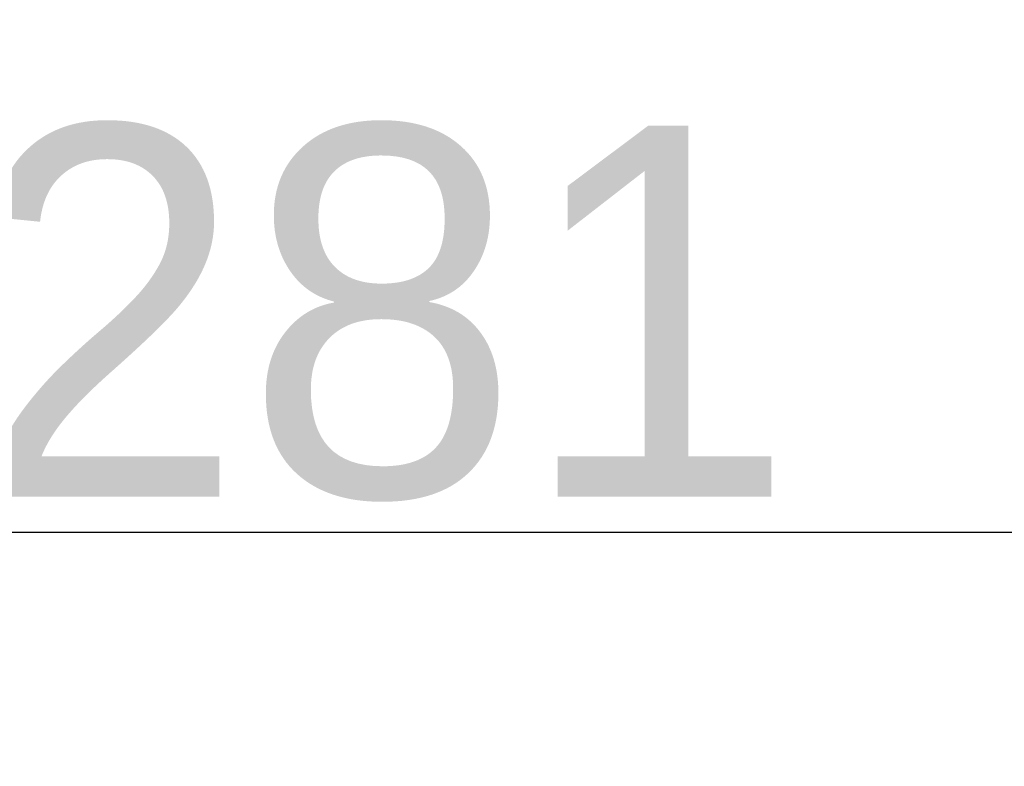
# Model space of a CAD drawing. Header units: millimetres. Extents: x -10540 to 6039, y -7467 to 6433.
# Tile 196 of 236: x -3635 to -3263, y 2278 to 2559. Entities that reach past the tile are written whole.
import ezdxf

# ---------------------------------------------------------------- set-up
doc = ezdxf.new("R2010")
doc.units = ezdxf.units.MM
doc.header["$LTSCALE"] = 8
doc.header["$PDSIZE"] = -1
doc.layers.get('Defpoints').update_dxf_attribs({"true_color": 0x5e5e5e})
doc.dimstyles.new('ISO-25', dxfattribs={"dimscale": 20, "dimtxt": 5, "dimasz": 6, "dimexe": 6, "dimexo": 0.625, "dimtad": 1, "dimtoh": 1, "dimdec": 0, "dimtxsty": 'Standard', "dimcen": 2.5, "dimclrd": 1, "dimclre": 1, "dimclrt": 4, "dimadec": 1, "dimazin": 2, "dimtfac": 1, "dimtdec": 0, "dimtmove": 0, "dimatfit": 0, "dimfxl": 1, "dimarcsym": 0})

# ---------------------------------------------------------------- blocks, each defined once
blk = doc.blocks.new('*D88')
at = {"color": 1, "lineweight": -2, "transparency": 16777216}
for p, q in [((-4178.33, 3196.66), (-1466.17, 3196.66)), ((-1586.17, 255.17), (-1586.17, 3076.66)), ((-4078.33, 135.17), (-1466.17, 135.17))]:
    blk.add_line(p, q, dxfattribs=at)
at = {"color": 1, "transparency": 16777216}
for points in [[(-1606.17, 3076.66), (-1566.17, 3076.66), (-1586.17, 3196.66)], [(-1606.17, 255.17), (-1566.17, 255.17), (-1586.17, 135.17)]]:
    blk.add_solid(points, dxfattribs=at)
at = {"layer": 'Defpoints', "color": 0, "transparency": 16777216}
for p in [(-4190.83, 3196.66), (-1586.17, 3196.66), (-4090.83, 135.17)]:
    blk.add_point(p, dxfattribs=at)
at = {"color": 4, "transparency": 16777216, "insert": (-1669.45, 1665.91), "char_height": 100, "attachment_point": 5, "rotation": 90}
blk.add_mtext('{\\H1.4x;3061}', dxfattribs=at)
blk = doc.blocks.new('*D93')
at = {"color": 1, "lineweight": -2, "transparency": 16777216}
for p, q in [((-4190.83, 2083.26), (-4190.83, 2485.89)), ((-2909.83, 2251.61), (-2909.83, 2485.89)), ((-4070.83, 2365.89), (-3029.83, 2365.89))]:
    blk.add_line(p, q, dxfattribs=at)
at = {"color": 1, "transparency": 16777216}
for points in [[(-4070.83, 2385.89), (-4070.83, 2345.89), (-4190.83, 2365.89)], [(-3029.83, 2385.89), (-3029.83, 2345.89), (-2909.83, 2365.89)]]:
    blk.add_solid(points, dxfattribs=at)
at = {"layer": 'Defpoints', "color": 0, "transparency": 16777216}
for p in [(-2909.83, 2365.89), (-2909.83, 2239.11), (-4190.83, 2070.76)]:
    blk.add_point(p, dxfattribs=at)
at = {"color": 4, "transparency": 16777216, "insert": (-3550.33, 2448.39), "char_height": 100, "attachment_point": 5}
blk.add_mtext('{\\H1.4x;1281}', dxfattribs=at)

msp = doc.modelspace()

# ---------------------------------------------------------------- linework, layer by layer
at = {"color": 4}
msp.add_arc((-4190.83, 735.17), 2461.48, 10, 150, dxfattribs=at)

# ---------------------------------------------------------------- dimensions: what is measured, and where the dimension line sits
dim = msp.add_linear_dim(base=(-1586.17, 3196.66), p1=(-4090.83, 135.17), p2=(-4190.83, 3196.66), angle=90, text='{\\H1.4x;<>}', dimstyle='ISO-25')
dim.commit()
dim.dimension.update_dxf_attribs({"geometry": '*D88', "text_midpoint": (-1669.45, 1665.91)})
dim = msp.add_linear_dim(base=(-2909.83, 2365.89), p1=(-4190.83, 2070.76), p2=(-2909.83, 2239.11), text='{\\H1.4x;<>}', dimstyle='ISO-25')
dim.commit()
dim.dimension.update_dxf_attribs({"geometry": '*D93', "text_midpoint": (-3550.33, 2448.39)})

doc.saveas('drawing.dxf')
